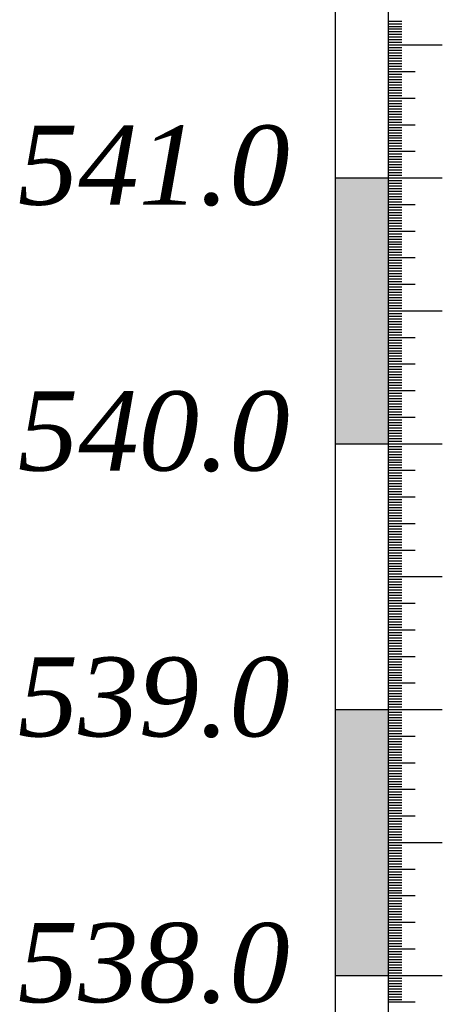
# Model space of a CAD drawing. Extents: x 0 to 362422, y 0 to 4201735.
# Tile 77 of 256: x 359951 to 359966, y 4199836 to 4199873. Entities that reach past the tile are written whole.
import ezdxf

# ---------------------------------------------------------------- set-up
doc = ezdxf.new("R2010")
doc.units = 0
doc.header["$LTSCALE"] = 0.5
doc.header["$MEASUREMENT"] = 0
doc.layers.add('(022) Возд. Линии', color=7, linetype='Continuous')
doc.layers.add('.', color=7, linetype='Continuous', lineweight=15)
doc.layers.add('Размеры', color=251, linetype='Continuous', lineweight=25)
doc.styles.add('ariac', font='ARIALN.TTF')

msp = doc.modelspace()

# ---------------------------------------------------------------- hatches: boundary and pattern name
at = {"layer": '.', "lineweight": 30}
h = msp.add_hatch(color=250, dxfattribs=at)
h.dxf.hatch_style = 1
h.set_gradient(color1=(51, 51, 51), color2=(214, 214, 214), tint=1)
h.paths.add_polyline_path([(359962.44, 4199856.862), (359964.44, 4199856.862), (359964.44, 4199866.862), (359962.44, 4199866.862)])
h = msp.add_hatch(color=250, dxfattribs=at)
h.dxf.hatch_style = 1
h.set_gradient(color1=(51, 51, 51), color2=(214, 214, 214), tint=1)
h.paths.add_polyline_path([(359962.44, 4199836.862), (359964.44, 4199836.862), (359964.44, 4199846.862), (359962.44, 4199846.862)])

# ---------------------------------------------------------------- linework, layer by layer
at = {"layer": '(022) Возд. Линии', "color": 0, "lineweight": 25, "elevation": 267.491, "flags": 128}
for points in [[(359962.44, 4199966.819), (359962.44, 4199756.905)], [(359964.44, 4199966.819), (359964.44, 4199756.905)]]:
    msp.add_lwpolyline(points, dxfattribs=at)
at = {"linetype": 'Continuous'}
for p, q in [((359964.44, 4199872.762, 267.491), (359964.946, 4199872.762, 267.491)), ((359964.44, 4199872.662, 267.491), (359964.946, 4199872.662, 267.491)), ((359964.44, 4199872.562, 267.491), (359964.946, 4199872.562, 267.491)), ((359964.44, 4199872.462, 267.491), (359964.946, 4199872.462, 267.491)), ((359964.44, 4199872.362, 267.491), (359964.946, 4199872.362, 267.491)), ((359964.44, 4199872.262, 267.491), (359964.946, 4199872.262, 267.491)), ((359964.44, 4199872.162, 267.491), (359964.946, 4199872.162, 267.491)), ((359964.44, 4199872.062, 267.491), (359964.946, 4199872.062, 267.491)), ((359964.44, 4199871.962, 267.491), (359964.946, 4199871.962, 267.491)), ((359964.44, 4199871.862, 267.491), (359966.469, 4199871.862, 267.491)), ((359964.44, 4199871.762, 267.491), (359964.946, 4199871.762, 267.491)), ((359964.44, 4199871.662, 267.491), (359964.946, 4199871.662, 267.491)), ((359964.44, 4199871.562, 267.491), (359964.946, 4199871.562, 267.491)), ((359964.44, 4199871.462, 267.491), (359964.946, 4199871.462, 267.491)), ((359964.44, 4199871.362, 267.491), (359964.946, 4199871.362, 267.491)), ((359964.44, 4199871.262, 267.491), (359964.946, 4199871.262, 267.491)), ((359964.44, 4199871.162, 267.491), (359964.946, 4199871.162, 267.491)), ((359964.44, 4199871.062, 267.491), (359964.946, 4199871.062, 267.491)), ((359964.44, 4199870.962, 267.491), (359964.946, 4199870.962, 267.491)), ((359964.44, 4199870.862, 267.491), (359965.455, 4199870.862, 267.491)), ((359964.44, 4199870.762, 267.491), (359964.946, 4199870.762, 267.491)), ((359964.44, 4199870.662, 267.491), (359964.946, 4199870.662, 267.491)), ((359964.44, 4199870.562, 267.491), (359964.946, 4199870.562, 267.491)), ((359964.44, 4199870.462, 267.491), (359964.946, 4199870.462, 267.491)), ((359964.44, 4199870.362, 267.491), (359964.946, 4199870.362, 267.491)), ((359964.44, 4199870.262, 267.491), (359964.946, 4199870.262, 267.491)), ((359964.44, 4199870.162, 267.491), (359964.946, 4199870.162, 267.491)), ((359964.44, 4199870.062, 267.491), (359964.946, 4199870.062, 267.491)), ((359964.44, 4199869.962, 267.491), (359964.946, 4199869.962, 267.491)), ((359964.44, 4199869.862, 267.491), (359965.455, 4199869.862, 267.491)), ((359964.44, 4199869.762, 267.491), (359964.946, 4199869.762, 267.491)), ((359964.44, 4199869.662, 267.491), (359964.946, 4199869.662, 267.491)), ((359964.44, 4199869.562, 267.491), (359964.946, 4199869.562, 267.491)), ((359964.44, 4199869.462, 267.491), (359964.946, 4199869.462, 267.491)), ((359964.44, 4199869.362, 267.491), (359964.946, 4199869.362, 267.491)), ((359964.44, 4199869.262, 267.491), (359964.946, 4199869.262, 267.491)), ((359964.44, 4199869.162, 267.491), (359964.946, 4199869.162, 267.491)), ((359964.44, 4199869.062, 267.491), (359964.946, 4199869.062, 267.491)), ((359964.44, 4199868.962, 267.491), (359964.946, 4199868.962, 267.491)), ((359964.44, 4199868.862, 267.491), (359965.455, 4199868.862, 267.491)), ((359964.44, 4199868.762, 267.491), (359964.946, 4199868.762, 267.491)), ((359964.44, 4199868.662, 267.491), (359964.946, 4199868.662, 267.491)), ((359964.44, 4199868.562, 267.491), (359964.946, 4199868.562, 267.491)), ((359964.44, 4199868.462, 267.491), (359964.946, 4199868.462, 267.491)), ((359964.44, 4199868.362, 267.491), (359964.946, 4199868.362, 267.491)), ((359964.44, 4199868.262, 267.491), (359964.946, 4199868.262, 267.491)), ((359964.44, 4199868.162, 267.491), (359964.946, 4199868.162, 267.491)), ((359964.44, 4199868.062, 267.491), (359964.946, 4199868.062, 267.491)), ((359964.44, 4199867.962, 267.491), (359964.946, 4199867.962, 267.491)), ((359964.44, 4199867.862, 267.491), (359965.455, 4199867.862, 267.491)), ((359964.44, 4199867.762, 267.491), (359964.946, 4199867.762, 267.491)), ((359964.44, 4199867.662, 267.491), (359964.946, 4199867.662, 267.491)), ((359964.44, 4199867.562, 267.491), (359964.946, 4199867.562, 267.491)), ((359964.44, 4199867.462, 267.491), (359964.946, 4199867.462, 267.491)), ((359964.44, 4199867.362, 267.491), (359964.946, 4199867.362, 267.491)), ((359964.44, 4199867.262, 267.491), (359964.946, 4199867.262, 267.491)), ((359964.44, 4199867.162, 267.491), (359964.946, 4199867.162, 267.491)), ((359962.44, 4199866.862, 267.491), (359966.469, 4199866.862, 267.491)), ((359964.44, 4199867.062, 267.491), (359964.946, 4199867.062, 267.491)), ((359964.44, 4199866.962, 267.491), (359964.946, 4199866.962, 267.491)), ((359964.44, 4199866.762, 267.491), (359964.946, 4199866.762, 267.491)), ((359964.44, 4199866.662, 267.491), (359964.946, 4199866.662, 267.491)), ((359964.44, 4199866.562, 267.491), (359964.946, 4199866.562, 267.491)), ((359964.44, 4199866.462, 267.491), (359964.946, 4199866.462, 267.491)), ((359964.44, 4199866.362, 267.491), (359964.946, 4199866.362, 267.491)), ((359964.44, 4199866.262, 267.491), (359964.946, 4199866.262, 267.491)), ((359964.44, 4199866.162, 267.491), (359964.946, 4199866.162, 267.491)), ((359964.44, 4199866.062, 267.491), (359964.946, 4199866.062, 267.491)), ((359964.44, 4199865.962, 267.491), (359964.946, 4199865.962, 267.491)), ((359964.44, 4199865.862, 267.491), (359965.455, 4199865.862, 267.491)), ((359964.44, 4199865.762, 267.491), (359964.946, 4199865.762, 267.491)), ((359964.44, 4199865.662, 267.491), (359964.946, 4199865.662, 267.491)), ((359964.44, 4199865.562, 267.491), (359964.946, 4199865.562, 267.491)), ((359964.44, 4199865.462, 267.491), (359964.946, 4199865.462, 267.491)), ((359964.44, 4199865.362, 267.491), (359964.946, 4199865.362, 267.491)), ((359964.44, 4199865.262, 267.491), (359964.946, 4199865.262, 267.491)), ((359964.44, 4199865.162, 267.491), (359964.946, 4199865.162, 267.491)), ((359964.44, 4199865.062, 267.491), (359964.946, 4199865.062, 267.491)), ((359964.44, 4199864.962, 267.491), (359964.946, 4199864.962, 267.491)), ((359964.44, 4199864.862, 267.491), (359965.455, 4199864.862, 267.491)), ((359964.44, 4199864.762, 267.491), (359964.946, 4199864.762, 267.491)), ((359964.44, 4199864.662, 267.491), (359964.946, 4199864.662, 267.491)), ((359964.44, 4199864.562, 267.491), (359964.946, 4199864.562, 267.491)), ((359964.44, 4199864.462, 267.491), (359964.946, 4199864.462, 267.491)), ((359964.44, 4199864.362, 267.491), (359964.946, 4199864.362, 267.491)), ((359964.44, 4199864.262, 267.491), (359964.946, 4199864.262, 267.491)), ((359964.44, 4199864.162, 267.491), (359964.946, 4199864.162, 267.491)), ((359964.44, 4199864.062, 267.491), (359964.946, 4199864.062, 267.491)), ((359964.44, 4199863.962, 267.491), (359964.946, 4199863.962, 267.491)), ((359964.44, 4199863.862, 267.491), (359965.455, 4199863.862, 267.491)), ((359964.44, 4199863.762, 267.491), (359964.946, 4199863.762, 267.491)), ((359964.44, 4199863.662, 267.491), (359964.946, 4199863.662, 267.491)), ((359964.44, 4199863.562, 267.491), (359964.946, 4199863.562, 267.491)), ((359964.44, 4199863.462, 267.491), (359964.946, 4199863.462, 267.491)), ((359964.44, 4199863.362, 267.491), (359964.946, 4199863.362, 267.491)), ((359964.44, 4199863.262, 267.491), (359964.946, 4199863.262, 267.491)), ((359964.44, 4199863.162, 267.491), (359964.946, 4199863.162, 267.491)), ((359964.44, 4199863.062, 267.491), (359964.946, 4199863.062, 267.491)), ((359964.44, 4199862.962, 267.491), (359964.946, 4199862.962, 267.491)), ((359964.44, 4199862.862, 267.491), (359965.455, 4199862.862, 267.491)), ((359964.44, 4199862.762, 267.491), (359964.946, 4199862.762, 267.491)), ((359964.44, 4199862.662, 267.491), (359964.946, 4199862.662, 267.491)), ((359964.44, 4199862.562, 267.491), (359964.946, 4199862.562, 267.491)), ((359964.44, 4199862.462, 267.491), (359964.946, 4199862.462, 267.491)), ((359964.44, 4199862.362, 267.491), (359964.946, 4199862.362, 267.491)), ((359964.44, 4199862.262, 267.491), (359964.946, 4199862.262, 267.491)), ((359964.44, 4199862.162, 267.491), (359964.946, 4199862.162, 267.491)), ((359964.44, 4199862.062, 267.491), (359964.946, 4199862.062, 267.491)), ((359964.44, 4199861.962, 267.491), (359964.946, 4199861.962, 267.491)), ((359964.44, 4199861.862, 267.491), (359966.469, 4199861.862, 267.491)), ((359964.44, 4199861.762, 267.491), (359964.946, 4199861.762, 267.491)), ((359964.44, 4199861.662, 267.491), (359964.946, 4199861.662, 267.491)), ((359964.44, 4199861.562, 267.491), (359964.946, 4199861.562, 267.491)), ((359964.44, 4199861.462, 267.491), (359964.946, 4199861.462, 267.491)), ((359964.44, 4199861.362, 267.491), (359964.946, 4199861.362, 267.491)), ((359964.44, 4199861.262, 267.491), (359964.946, 4199861.262, 267.491)), ((359964.44, 4199861.162, 267.491), (359964.946, 4199861.162, 267.491)), ((359964.44, 4199861.062, 267.491), (359964.946, 4199861.062, 267.491)), ((359964.44, 4199860.962, 267.491), (359964.946, 4199860.962, 267.491)), ((359964.44, 4199860.862, 267.491), (359965.455, 4199860.862, 267.491)), ((359964.44, 4199860.762, 267.491), (359964.946, 4199860.762, 267.491)), ((359964.44, 4199860.662, 267.491), (359964.946, 4199860.662, 267.491)), ((359964.44, 4199860.562, 267.491), (359964.946, 4199860.562, 267.491)), ((359964.44, 4199860.462, 267.491), (359964.946, 4199860.462, 267.491)), ((359964.44, 4199860.362, 267.491), (359964.946, 4199860.362, 267.491)), ((359964.44, 4199860.262, 267.491), (359964.946, 4199860.262, 267.491)), ((359964.44, 4199860.162, 267.491), (359964.946, 4199860.162, 267.491)), ((359964.44, 4199860.062, 267.491), (359964.946, 4199860.062, 267.491)), ((359964.44, 4199859.962, 267.491), (359964.946, 4199859.962, 267.491)), ((359964.44, 4199859.862, 267.491), (359965.455, 4199859.862, 267.491)), ((359964.44, 4199859.762, 267.491), (359964.946, 4199859.762, 267.491)), ((359964.44, 4199859.662, 267.491), (359964.946, 4199859.662, 267.491)), ((359964.44, 4199859.562, 267.491), (359964.946, 4199859.562, 267.491)), ((359964.44, 4199859.462, 267.491), (359964.946, 4199859.462, 267.491)), ((359964.44, 4199859.362, 267.491), (359964.946, 4199859.362, 267.491)), ((359964.44, 4199859.262, 267.491), (359964.946, 4199859.262, 267.491)), ((359964.44, 4199859.162, 267.491), (359964.946, 4199859.162, 267.491)), ((359964.44, 4199859.062, 267.491), (359964.946, 4199859.062, 267.491)), ((359964.44, 4199858.962, 267.491), (359964.946, 4199858.962, 267.491)), ((359964.44, 4199858.862, 267.491), (359965.455, 4199858.862, 267.491)), ((359964.44, 4199858.762, 267.491), (359964.946, 4199858.762, 267.491)), ((359964.44, 4199858.662, 267.491), (359964.946, 4199858.662, 267.491)), ((359964.44, 4199858.562, 267.491), (359964.946, 4199858.562, 267.491)), ((359964.44, 4199858.462, 267.491), (359964.946, 4199858.462, 267.491)), ((359964.44, 4199858.362, 267.491), (359964.946, 4199858.362, 267.491)), ((359964.44, 4199858.262, 267.491), (359964.946, 4199858.262, 267.491)), ((359964.44, 4199858.162, 267.491), (359964.946, 4199858.162, 267.491)), ((359964.44, 4199858.062, 267.491), (359964.946, 4199858.062, 267.491)), ((359964.44, 4199857.962, 267.491), (359964.946, 4199857.962, 267.491)), ((359964.44, 4199857.862, 267.491), (359965.455, 4199857.862, 267.491)), ((359964.44, 4199857.762, 267.491), (359964.946, 4199857.762, 267.491)), ((359964.44, 4199857.662, 267.491), (359964.946, 4199857.662, 267.491)), ((359964.44, 4199857.562, 267.491), (359964.946, 4199857.562, 267.491)), ((359964.44, 4199857.462, 267.491), (359964.946, 4199857.462, 267.491)), ((359964.44, 4199857.362, 267.491), (359964.946, 4199857.362, 267.491)), ((359964.44, 4199857.262, 267.491), (359964.946, 4199857.262, 267.491)), ((359964.44, 4199857.162, 267.491), (359964.946, 4199857.162, 267.491)), ((359962.44, 4199856.862, 267.491), (359966.469, 4199856.862, 267.491)), ((359962.44, 4199856.862, 267.491), (359966.469, 4199856.862, 267.491)), ((359962.44, 4199856.862, 267.491), (359966.469, 4199856.862, 267.491)), ((359964.44, 4199857.062, 267.491), (359964.946, 4199857.062, 267.491)), ((359964.44, 4199856.962, 267.491), (359964.946, 4199856.962, 267.491)), ((359964.44, 4199856.862, 267.491), (359966.469, 4199856.862, 267.491)), ((359964.44, 4199856.862, 267.491), (359966.469, 4199856.862, 267.491)), ((359964.44, 4199856.762, 267.491), (359964.946, 4199856.762, 267.491)), ((359964.44, 4199856.662, 267.491), (359964.946, 4199856.662, 267.491)), ((359964.44, 4199856.562, 267.491), (359964.946, 4199856.562, 267.491)), ((359964.44, 4199856.462, 267.491), (359964.946, 4199856.462, 267.491)), ((359964.44, 4199856.362, 267.491), (359964.946, 4199856.362, 267.491)), ((359964.44, 4199856.262, 267.491), (359964.946, 4199856.262, 267.491)), ((359964.44, 4199856.162, 267.491), (359964.946, 4199856.162, 267.491)), ((359964.44, 4199856.062, 267.491), (359964.946, 4199856.062, 267.491)), ((359964.44, 4199855.962, 267.491), (359964.946, 4199855.962, 267.491)), ((359964.44, 4199855.862, 267.491), (359965.455, 4199855.862, 267.491)), ((359964.44, 4199855.762, 267.491), (359964.946, 4199855.762, 267.491)), ((359964.44, 4199855.662, 267.491), (359964.946, 4199855.662, 267.491)), ((359964.44, 4199855.562, 267.491), (359964.946, 4199855.562, 267.491)), ((359964.44, 4199855.462, 267.491), (359964.946, 4199855.462, 267.491)), ((359964.44, 4199855.362, 267.491), (359964.946, 4199855.362, 267.491)), ((359964.44, 4199855.262, 267.491), (359964.946, 4199855.262, 267.491)), ((359964.44, 4199855.162, 267.491), (359964.946, 4199855.162, 267.491)), ((359964.44, 4199855.062, 267.491), (359964.946, 4199855.062, 267.491)), ((359964.44, 4199854.962, 267.491), (359964.946, 4199854.962, 267.491)), ((359964.44, 4199854.862, 267.491), (359965.455, 4199854.862, 267.491)), ((359964.44, 4199854.762, 267.491), (359964.946, 4199854.762, 267.491)), ((359964.44, 4199854.662, 267.491), (359964.946, 4199854.662, 267.491)), ((359964.44, 4199854.562, 267.491), (359964.946, 4199854.562, 267.491)), ((359964.44, 4199854.462, 267.491), (359964.946, 4199854.462, 267.491)), ((359964.44, 4199854.362, 267.491), (359964.946, 4199854.362, 267.491)), ((359964.44, 4199854.262, 267.491), (359964.946, 4199854.262, 267.491)), ((359964.44, 4199854.162, 267.491), (359964.946, 4199854.162, 267.491)), ((359964.44, 4199854.062, 267.491), (359964.946, 4199854.062, 267.491)), ((359964.44, 4199853.962, 267.491), (359964.946, 4199853.962, 267.491)), ((359964.44, 4199853.862, 267.491), (359965.455, 4199853.862, 267.491)), ((359964.44, 4199853.762, 267.491), (359964.946, 4199853.762, 267.491)), ((359964.44, 4199853.662, 267.491), (359964.946, 4199853.662, 267.491)), ((359964.44, 4199853.562, 267.491), (359964.946, 4199853.562, 267.491)), ((359964.44, 4199853.462, 267.491), (359964.946, 4199853.462, 267.491)), ((359964.44, 4199853.362, 267.491), (359964.946, 4199853.362, 267.491)), ((359964.44, 4199853.262, 267.491), (359964.946, 4199853.262, 267.491)), ((359964.44, 4199853.162, 267.491), (359964.946, 4199853.162, 267.491)), ((359964.44, 4199853.062, 267.491), (359964.946, 4199853.062, 267.491)), ((359964.44, 4199852.962, 267.491), (359964.946, 4199852.962, 267.491)), ((359964.44, 4199852.862, 267.491), (359965.455, 4199852.862, 267.491)), ((359964.44, 4199852.762, 267.491), (359964.946, 4199852.762, 267.491)), ((359964.44, 4199852.662, 267.491), (359964.946, 4199852.662, 267.491)), ((359964.44, 4199852.562, 267.491), (359964.946, 4199852.562, 267.491)), ((359964.44, 4199852.462, 267.491), (359964.946, 4199852.462, 267.491)), ((359964.44, 4199852.362, 267.491), (359964.946, 4199852.362, 267.491)), ((359964.44, 4199852.262, 267.491), (359964.946, 4199852.262, 267.491)), ((359964.44, 4199852.162, 267.491), (359964.946, 4199852.162, 267.491)), ((359964.44, 4199852.062, 267.491), (359964.946, 4199852.062, 267.491)), ((359964.44, 4199851.962, 267.491), (359964.946, 4199851.962, 267.491)), ((359964.44, 4199851.862, 267.491), (359966.469, 4199851.862, 267.491)), ((359964.44, 4199851.762, 267.491), (359964.946, 4199851.762, 267.491)), ((359964.44, 4199851.662, 267.491), (359964.946, 4199851.662, 267.491)), ((359964.44, 4199851.562, 267.491), (359964.946, 4199851.562, 267.491)), ((359964.44, 4199851.462, 267.491), (359964.946, 4199851.462, 267.491)), ((359964.44, 4199851.362, 267.491), (359964.946, 4199851.362, 267.491)), ((359964.44, 4199851.262, 267.491), (359964.946, 4199851.262, 267.491)), ((359964.44, 4199851.162, 267.491), (359964.946, 4199851.162, 267.491)), ((359964.44, 4199851.062, 267.491), (359964.946, 4199851.062, 267.491)), ((359964.44, 4199850.962, 267.491), (359964.946, 4199850.962, 267.491)), ((359964.44, 4199850.862, 267.491), (359965.455, 4199850.862, 267.491)), ((359964.44, 4199850.762, 267.491), (359964.946, 4199850.762, 267.491)), ((359964.44, 4199850.662, 267.491), (359964.946, 4199850.662, 267.491)), ((359964.44, 4199850.562, 267.491), (359964.946, 4199850.562, 267.491)), ((359964.44, 4199850.462, 267.491), (359964.946, 4199850.462, 267.491)), ((359964.44, 4199850.362, 267.491), (359964.946, 4199850.362, 267.491)), ((359964.44, 4199850.262, 267.491), (359964.946, 4199850.262, 267.491)), ((359964.44, 4199850.162, 267.491), (359964.946, 4199850.162, 267.491)), ((359964.44, 4199850.062, 267.491), (359964.946, 4199850.062, 267.491)), ((359964.44, 4199849.962, 267.491), (359964.946, 4199849.962, 267.491)), ((359964.44, 4199849.862, 267.491), (359965.455, 4199849.862, 267.491)), ((359964.44, 4199849.762, 267.491), (359964.946, 4199849.762, 267.491)), ((359964.44, 4199849.662, 267.491), (359964.946, 4199849.662, 267.491)), ((359964.44, 4199849.562, 267.491), (359964.946, 4199849.562, 267.491)), ((359964.44, 4199849.462, 267.491), (359964.946, 4199849.462, 267.491)), ((359964.44, 4199849.362, 267.491), (359964.946, 4199849.362, 267.491)), ((359964.44, 4199849.262, 267.491), (359964.946, 4199849.262, 267.491)), ((359964.44, 4199849.162, 267.491), (359964.946, 4199849.162, 267.491)), ((359964.44, 4199849.062, 267.491), (359964.946, 4199849.062, 267.491)), ((359964.44, 4199848.962, 267.491), (359964.946, 4199848.962, 267.491)), ((359964.44, 4199848.862, 267.491), (359965.455, 4199848.862, 267.491)), ((359964.44, 4199848.762, 267.491), (359964.946, 4199848.762, 267.491)), ((359964.44, 4199848.662, 267.491), (359964.946, 4199848.662, 267.491)), ((359964.44, 4199848.562, 267.491), (359964.946, 4199848.562, 267.491)), ((359964.44, 4199848.462, 267.491), (359964.946, 4199848.462, 267.491)), ((359964.44, 4199848.362, 267.491), (359964.946, 4199848.362, 267.491)), ((359964.44, 4199848.262, 267.491), (359964.946, 4199848.262, 267.491)), ((359964.44, 4199848.162, 267.491), (359964.946, 4199848.162, 267.491)), ((359964.44, 4199848.062, 267.491), (359964.946, 4199848.062, 267.491)), ((359964.44, 4199847.962, 267.491), (359964.946, 4199847.962, 267.491)), ((359964.44, 4199847.862, 267.491), (359965.455, 4199847.862, 267.491)), ((359964.44, 4199847.762, 267.491), (359964.946, 4199847.762, 267.491)), ((359964.44, 4199847.662, 267.491), (359964.946, 4199847.662, 267.491)), ((359964.44, 4199847.562, 267.491), (359964.946, 4199847.562, 267.491)), ((359964.44, 4199847.462, 267.491), (359964.946, 4199847.462, 267.491)), ((359964.44, 4199847.362, 267.491), (359964.946, 4199847.362, 267.491)), ((359964.44, 4199847.262, 267.491), (359964.946, 4199847.262, 267.491)), ((359964.44, 4199847.162, 267.491), (359964.946, 4199847.162, 267.491)), ((359962.44, 4199846.862, 267.491), (359966.469, 4199846.862, 267.491)), ((359962.44, 4199846.862, 267.491), (359966.469, 4199846.862, 267.491)), ((359964.44, 4199847.062, 267.491), (359964.946, 4199847.062, 267.491)), ((359964.44, 4199846.962, 267.491), (359964.946, 4199846.962, 267.491)), ((359964.44, 4199846.862, 267.491), (359966.469, 4199846.862, 267.491)), ((359964.44, 4199846.762, 267.491), (359964.946, 4199846.762, 267.491)), ((359964.44, 4199846.662, 267.491), (359964.946, 4199846.662, 267.491)), ((359964.44, 4199846.562, 267.491), (359964.946, 4199846.562, 267.491)), ((359964.44, 4199846.462, 267.491), (359964.946, 4199846.462, 267.491)), ((359964.44, 4199846.362, 267.491), (359964.946, 4199846.362, 267.491)), ((359964.44, 4199846.262, 267.491), (359964.946, 4199846.262, 267.491)), ((359964.44, 4199846.162, 267.491), (359964.946, 4199846.162, 267.491)), ((359964.44, 4199846.062, 267.491), (359964.946, 4199846.062, 267.491)), ((359964.44, 4199845.962, 267.491), (359964.946, 4199845.962, 267.491)), ((359964.44, 4199845.862, 267.491), (359965.455, 4199845.862, 267.491)), ((359964.44, 4199845.762, 267.491), (359964.946, 4199845.762, 267.491)), ((359964.44, 4199845.662, 267.491), (359964.946, 4199845.662, 267.491)), ((359964.44, 4199845.562, 267.491), (359964.946, 4199845.562, 267.491)), ((359964.44, 4199845.462, 267.491), (359964.946, 4199845.462, 267.491)), ((359964.44, 4199845.362, 267.491), (359964.946, 4199845.362, 267.491)), ((359964.44, 4199845.262, 267.491), (359964.946, 4199845.262, 267.491)), ((359964.44, 4199845.162, 267.491), (359964.946, 4199845.162, 267.491)), ((359964.44, 4199845.062, 267.491), (359964.946, 4199845.062, 267.491)), ((359964.44, 4199844.962, 267.491), (359964.946, 4199844.962, 267.491)), ((359964.44, 4199844.862, 267.491), (359965.455, 4199844.862, 267.491)), ((359964.44, 4199844.762, 267.491), (359964.946, 4199844.762, 267.491)), ((359964.44, 4199844.662, 267.491), (359964.946, 4199844.662, 267.491)), ((359964.44, 4199844.562, 267.491), (359964.946, 4199844.562, 267.491)), ((359964.44, 4199844.462, 267.491), (359964.946, 4199844.462, 267.491)), ((359964.44, 4199844.362, 267.491), (359964.946, 4199844.362, 267.491)), ((359964.44, 4199844.262, 267.491), (359964.946, 4199844.262, 267.491)), ((359964.44, 4199844.162, 267.491), (359964.946, 4199844.162, 267.491)), ((359964.44, 4199844.062, 267.491), (359964.946, 4199844.062, 267.491)), ((359964.44, 4199843.962, 267.491), (359964.946, 4199843.962, 267.491)), ((359964.44, 4199843.862, 267.491), (359965.455, 4199843.862, 267.491)), ((359964.44, 4199843.762, 267.491), (359964.946, 4199843.762, 267.491)), ((359964.44, 4199843.662, 267.491), (359964.946, 4199843.662, 267.491)), ((359964.44, 4199843.562, 267.491), (359964.946, 4199843.562, 267.491)), ((359964.44, 4199843.462, 267.491), (359964.946, 4199843.462, 267.491)), ((359964.44, 4199843.362, 267.491), (359964.946, 4199843.362, 267.491)), ((359964.44, 4199843.262, 267.491), (359964.946, 4199843.262, 267.491)), ((359964.44, 4199843.162, 267.491), (359964.946, 4199843.162, 267.491)), ((359964.44, 4199843.062, 267.491), (359964.946, 4199843.062, 267.491)), ((359964.44, 4199842.962, 267.491), (359964.946, 4199842.962, 267.491)), ((359964.44, 4199842.862, 267.491), (359965.455, 4199842.862, 267.491)), ((359964.44, 4199842.762, 267.491), (359964.946, 4199842.762, 267.491)), ((359964.44, 4199842.662, 267.491), (359964.946, 4199842.662, 267.491)), ((359964.44, 4199842.562, 267.491), (359964.946, 4199842.562, 267.491)), ((359964.44, 4199842.462, 267.491), (359964.946, 4199842.462, 267.491)), ((359964.44, 4199842.362, 267.491), (359964.946, 4199842.362, 267.491)), ((359964.44, 4199842.262, 267.491), (359964.946, 4199842.262, 267.491)), ((359964.44, 4199842.162, 267.491), (359964.946, 4199842.162, 267.491)), ((359964.44, 4199842.062, 267.491), (359964.946, 4199842.062, 267.491)), ((359964.44, 4199841.962, 267.491), (359964.946, 4199841.962, 267.491)), ((359964.44, 4199841.862, 267.491), (359966.469, 4199841.862, 267.491)), ((359964.44, 4199841.762, 267.491), (359964.946, 4199841.762, 267.491)), ((359964.44, 4199841.662, 267.491), (359964.946, 4199841.662, 267.491)), ((359964.44, 4199841.562, 267.491), (359964.946, 4199841.562, 267.491)), ((359964.44, 4199841.462, 267.491), (359964.946, 4199841.462, 267.491)), ((359964.44, 4199841.362, 267.491), (359964.946, 4199841.362, 267.491)), ((359964.44, 4199841.262, 267.491), (359964.946, 4199841.262, 267.491)), ((359964.44, 4199841.162, 267.491), (359964.946, 4199841.162, 267.491)), ((359964.44, 4199841.062, 267.491), (359964.946, 4199841.062, 267.491)), ((359964.44, 4199840.962, 267.491), (359964.946, 4199840.962, 267.491)), ((359964.44, 4199840.862, 267.491), (359965.455, 4199840.862, 267.491)), ((359964.44, 4199840.762, 267.491), (359964.946, 4199840.762, 267.491)), ((359964.44, 4199840.662, 267.491), (359964.946, 4199840.662, 267.491)), ((359964.44, 4199840.562, 267.491), (359964.946, 4199840.562, 267.491)), ((359964.44, 4199840.462, 267.491), (359964.946, 4199840.462, 267.491)), ((359964.44, 4199840.362, 267.491), (359964.946, 4199840.362, 267.491)), ((359964.44, 4199840.262, 267.491), (359964.946, 4199840.262, 267.491)), ((359964.44, 4199840.162, 267.491), (359964.946, 4199840.162, 267.491)), ((359964.44, 4199840.062, 267.491), (359964.946, 4199840.062, 267.491)), ((359964.44, 4199839.962, 267.491), (359964.946, 4199839.962, 267.491)), ((359964.44, 4199839.862, 267.491), (359965.455, 4199839.862, 267.491)), ((359964.44, 4199839.762, 267.491), (359964.946, 4199839.762, 267.491)), ((359964.44, 4199839.662, 267.491), (359964.946, 4199839.662, 267.491)), ((359964.44, 4199839.562, 267.491), (359964.946, 4199839.562, 267.491)), ((359964.44, 4199839.462, 267.491), (359964.946, 4199839.462, 267.491)), ((359964.44, 4199839.362, 267.491), (359964.946, 4199839.362, 267.491)), ((359964.44, 4199839.262, 267.491), (359964.946, 4199839.262, 267.491)), ((359964.44, 4199839.162, 267.491), (359964.946, 4199839.162, 267.491)), ((359964.44, 4199839.062, 267.491), (359964.946, 4199839.062, 267.491)), ((359964.44, 4199838.962, 267.491), (359964.946, 4199838.962, 267.491)), ((359964.44, 4199838.862, 267.491), (359965.455, 4199838.862, 267.491)), ((359964.44, 4199838.762, 267.491), (359964.946, 4199838.762, 267.491)), ((359964.44, 4199838.662, 267.491), (359964.946, 4199838.662, 267.491)), ((359964.44, 4199838.562, 267.491), (359964.946, 4199838.562, 267.491)), ((359964.44, 4199838.462, 267.491), (359964.946, 4199838.462, 267.491)), ((359964.44, 4199838.362, 267.491), (359964.946, 4199838.362, 267.491)), ((359964.44, 4199838.262, 267.491), (359964.946, 4199838.262, 267.491)), ((359964.44, 4199838.162, 267.491), (359964.946, 4199838.162, 267.491)), ((359964.44, 4199838.062, 267.491), (359964.946, 4199838.062, 267.491)), ((359964.44, 4199837.962, 267.491), (359964.946, 4199837.962, 267.491)), ((359964.44, 4199837.862, 267.491), (359965.455, 4199837.862, 267.491)), ((359964.44, 4199837.762, 267.491), (359964.946, 4199837.762, 267.491)), ((359964.44, 4199837.662, 267.491), (359964.946, 4199837.662, 267.491)), ((359964.44, 4199837.562, 267.491), (359964.946, 4199837.562, 267.491)), ((359964.44, 4199837.462, 267.491), (359964.946, 4199837.462, 267.491)), ((359964.44, 4199837.362, 267.491), (359964.946, 4199837.362, 267.491)), ((359964.44, 4199837.262, 267.491), (359964.946, 4199837.262, 267.491)), ((359964.44, 4199837.162, 267.491), (359964.946, 4199837.162, 267.491)), ((359962.44, 4199836.862, 267.491), (359966.469, 4199836.862, 267.491)), ((359964.44, 4199837.062, 267.491), (359964.946, 4199837.062, 267.491)), ((359964.44, 4199836.962, 267.491), (359964.946, 4199836.962, 267.491)), ((359964.44, 4199836.762, 267.491), (359964.946, 4199836.762, 267.491)), ((359964.44, 4199836.662, 267.491), (359964.946, 4199836.662, 267.491)), ((359964.44, 4199836.562, 267.491), (359964.946, 4199836.562, 267.491)), ((359964.44, 4199836.462, 267.491), (359964.946, 4199836.462, 267.491)), ((359964.44, 4199836.362, 267.491), (359964.946, 4199836.362, 267.491)), ((359964.44, 4199836.262, 267.491), (359964.946, 4199836.262, 267.491)), ((359964.44, 4199836.162, 267.491), (359964.946, 4199836.162, 267.491)), ((359964.44, 4199836.062, 267.491), (359964.946, 4199836.062, 267.491)), ((359964.44, 4199835.962, 267.491), (359964.946, 4199835.962, 267.491)), ((359964.44, 4199835.862, 267.491), (359965.455, 4199835.862, 267.491))]:
    msp.add_line(p, q, dxfattribs=at)
at = {"layer": 'Размеры', "color": 0}
for p, q in [((359962.44, 4199856.862, 267.491), (359964.44, 4199856.862, 267.491)), ((359962.44, 4199856.862, 267.491), (359964.44, 4199856.862, 267.491)), ((359962.44, 4199856.862, 267.491), (359964.44, 4199856.862, 267.491)), ((359962.44, 4199846.862, 267.491), (359964.44, 4199846.862, 267.491)), ((359962.44, 4199846.862, 267.491), (359964.44, 4199846.862, 267.491)), ((359962.44, 4199846.862, 267.491), (359964.44, 4199846.862, 267.491)), ((359962.44, 4199836.862, 267.491), (359964.44, 4199836.862, 267.491)), ((359962.44, 4199836.862, 267.491), (359964.44, 4199836.862, 267.491)), ((359962.44, 4199836.862, 267.491), (359964.44, 4199836.862, 267.491))]:
    msp.add_line(p, q, dxfattribs=at)

# ---------------------------------------------------------------- texts
at = {"color": 5, "char_height": 3, "attachment_point": 1, "style": 'ariac'}
for s, insert in [('{\\fTimes New Roman|b0|i0|c204|p18;\\C0;54\\fTimes New Roman|b0|i0|c0|p18;1\\fTimes New Roman|b0|i0|c204|p18;.0}', (359950.511, 4199868.852, 267.491)), ('{\\fTimes New Roman|b0|i0|c204|p18;\\C0;54\\fTimes New Roman|b0|i0|c0|p18;0\\fTimes New Roman|b0|i0|c204|p18;.0}', (359950.511, 4199858.852, 267.491)), ('{\\fTimes New Roman|b0|i0|c204|p18;\\C0;5\\fTimes New Roman|b0|i0|c0|p18;39\\fTimes New Roman|b0|i0|c204|p18;.0}', (359950.511, 4199848.852, 267.491)), ('{\\fTimes New Roman|b0|i0|c204|p18;\\C0;5\\fTimes New Roman|b0|i0|c0|p18;38\\fTimes New Roman|b0|i0|c204|p18;.0}', (359950.511, 4199838.852, 267.491))]:
    msp.add_mtext_dynamic_manual_height_columns(s, width=16.55794, gutter_width=15, heights=[0], dxfattribs=dict(at, insert=insert))

doc.saveas('drawing.dxf')
